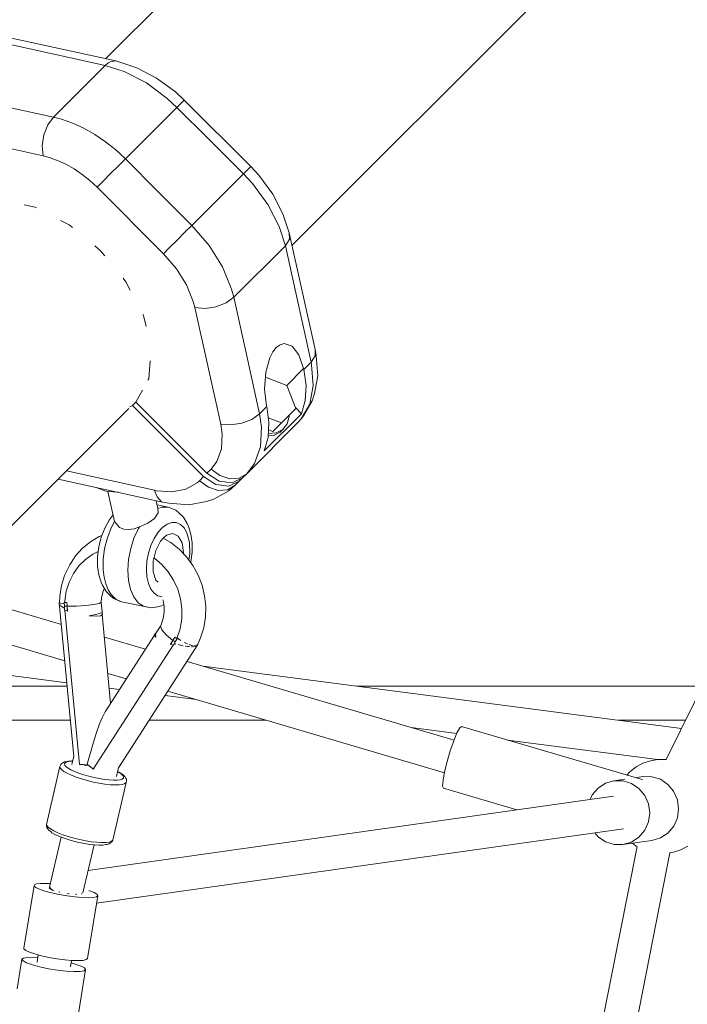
# Model space of a CAD drawing. Header units: inches. Extents: x -32 to 818, y -661 to 218.
# Tile 67 of 110: x 475.968 to 476.32, y 17.829 to 18.349. Entities that reach past the tile are written whole.
import ezdxf

# ---------------------------------------------------------------- set-up
doc = ezdxf.new("R2010")
doc.units = ezdxf.units.IN
doc.header["$LTSCALE"] = 0.01
doc.header["$MEASUREMENT"] = 0
doc.layers.add('_at_zabawki_', color=240, linetype='Continuous', lineweight=5)

# ---------------------------------------------------------------- blocks, each defined once
blk = doc.blocks.new('zw$2CA8')
at = {"layer": '_at_zabawki_'}
for p, q in [((-471.83, 5027.69), (-786.09, 4389.57)), ((-873.57, 4967.3), (-1081.64, 4759.22)), ((-983.34, 4660.8), (-775.2, 4868.94)), ((-1108.1, 4761.4), (-1143.4, 4769.2)), ((-1076.33, 4758.05), (-1136.83, 4771.37)), ((-1081.93, 4755.63), (-1108.1, 4761.4)), ((-1076.33, 4758.05), (-1079.25, 4757.56)), ((-1065.19, 4754.37), (-1076.33, 4758.05)), ((-1109.15, 4728.41), (-1081.93, 4755.63)), ((-1080.72, 4756.69), (-1081.93, 4755.63)), ((-1071.77, 4752.42), (-1081.93, 4755.63)), ((-1080.27, 4757), (-1080.72, 4756.69)), ((-1079.25, 4757.56), (-1080.27, 4757)), ((-1060.15, 4746.44), (-1071.77, 4752.42)), ((-1054.72, 4748.98), (-1065.19, 4754.37)), ((-1044.78, 4741.66), (-1054.72, 4748.98)), ((-1049.11, 4738.3), (-1060.15, 4746.44)), ((-1044, 4733.56), (-1049.11, 4738.3)), ((-1040.21, 4737.35), (-1044.78, 4741.66)), ((-1040.21, 4737.35), (-1041.39, 4736.17)), ((-1005.15, 4702.29), (-1040.21, 4737.35)), ((-1109.15, 4728.41), (-1134.03, 4733.9)), ((-1071.22, 4706.34), (-1044, 4733.56)), ((-1041.39, 4736.17), (-1044, 4733.56)), ((-1027.03, 4716.59), (-1044, 4733.56)), ((-1109.15, 4728.41), (-1112.07, 4724.35)), ((-1104.82, 4727.28), (-1109.15, 4728.41)), ((-1098.99, 4725.2), (-1104.82, 4727.28)), ((-1114.6, 4707.96), (-1176.07, 4721.53)), ((-1112.07, 4724.35), (-1114.13, 4719.04)), ((-1093.14, 4722.51), (-1098.99, 4725.2)), ((-1087.36, 4719.22), (-1093.14, 4722.51)), ((-1114.13, 4719.04), (-1115.02, 4713.28)), ((-1081.73, 4715.4), (-1087.36, 4719.22)), ((-1008.94, 4698.5), (-1027.03, 4716.59)), ((-1115.02, 4713.28), (-1114.6, 4707.96)), ((-1076.33, 4711.09), (-1081.73, 4715.4)), ((-1071.22, 4706.34), (-1076.33, 4711.09)), ((-1111.36, 4707.11), (-1114.6, 4707.96)), ((-1106.98, 4705.55), (-1111.36, 4707.11)), ((-1071.22, 4706.34), (-1074.86, 4702.7)), ((-1053.69, 4688.82), (-1071.22, 4706.34)), ((-1102.59, 4703.53), (-1106.98, 4705.55)), ((-1098.26, 4701.07), (-1102.59, 4703.53)), ((-1094.04, 4698.2), (-1098.26, 4701.07)), ((-1074.86, 4702.7), (-1078.97, 4698.59)), ((-1006.33, 4701.11), (-1008.94, 4698.5)), ((-1005.15, 4702.29), (-1006.33, 4701.11)), ((-1000.85, 4697.72), (-1005.15, 4702.29)), ((-1089.98, 4694.97), (-1094.04, 4698.2)), ((-1078.97, 4698.59), (-1082.94, 4694.62)), ((-1036.16, 4671.29), (-1008.94, 4698.5)), ((-1004.2, 4693.39), (-1008.94, 4698.5)), ((-993.52, 4687.79), (-1000.85, 4697.72)), ((-1086.15, 4691.41), (-1089.98, 4694.97)), ((-1082.94, 4694.62), (-1086.15, 4691.41)), ((-1051.09, 4656.35), (-1086.15, 4691.41)), ((-996.06, 4682.36), (-1004.2, 4693.39)), ((-1036.16, 4671.29), (-1053.69, 4688.82)), ((-988.13, 4677.31), (-993.52, 4687.79)), ((-1124.6, 4682.2), (-1118.8, 4680.84)), ((-1118.8, 4680.84), (-1118.12, 4680.49)), ((-990.08, 4670.73), (-996.06, 4682.36)), ((-984.78, 4667.33), (-988.13, 4677.31)), ((-1105.37, 4673.9), (-1100.9, 4671.59)), ((-1100.9, 4671.59), (-1099.11, 4670.12)), ((-1036.16, 4671.29), (-1039.8, 4667.65)), ((-1027.1, 4660.77), (-1036.16, 4671.29)), ((-986.87, 4660.57), (-990.08, 4670.73)), ((-1039.8, 4667.65), (-1043.91, 4663.53)), ((-971.21, 4605.86), (-984.78, 4667.33)), ((-984.78, 4667.33), (-984.65, 4664.01)), ((-1087.35, 4660.49), (-1084.42, 4658.08)), ((-1047.88, 4659.56), (-1051.09, 4656.35)), ((-1043.91, 4663.53), (-1047.88, 4659.56)), ((-1020, 4649.36), (-1027.1, 4660.77)), ((-1014.09, 4633.35), (-986.87, 4660.57)), ((-984.65, 4664.01), (-986.87, 4660.57)), ((-986.87, 4660.57), (-981.38, 4635.69)), ((-1084.42, 4658.08), (-1082.02, 4655.15)), ((-1044.3, 4648.46), (-1051.09, 4656.35)), ((-1015.22, 4637.68), (-1020, 4649.36)), ((-1072.38, 4643.39), (-1070.91, 4641.6)), ((-1038.97, 4639.91), (-1044.3, 4648.46)), ((-1070.91, 4641.6), (-1068.6, 4637.13)), ((-1035.39, 4631.14), (-1038.97, 4639.91)), ((-1014.09, 4633.35), (-1018.15, 4630.44)), ((-1014.09, 4633.35), (-1015.22, 4637.68)), ((-1008.31, 4607.19), (-1014.09, 4633.35)), ((-981.38, 4635.69), (-973.31, 4599.1)), ((-1034.54, 4627.9), (-1035.39, 4631.14)), ((-1027.76, 4597.17), (-1034.54, 4627.9)), ((-1029.22, 4627.48), (-1034.54, 4627.9)), ((-1023.46, 4628.37), (-1029.22, 4627.48)), ((-1018.15, 4630.44), (-1023.46, 4628.37)), ((-1062.01, 4624.38), (-1061.66, 4623.7)), ((-1061.66, 4623.7), (-1060.3, 4617.9)), ((-1000.52, 4571.88), (-1008.31, 4607.19)), ((-991.63, 4606.84), (-989.63, 4608.35)), ((-989.63, 4608.35), (-987.53, 4609)), ((-987.53, 4609), (-983.35, 4607.66)), ((-983.35, 4607.66), (-979.73, 4603.02)), ((-995.02, 4601.5), (-993.45, 4604.53)), ((-993.45, 4604.53), (-991.63, 4606.84)), ((-979.73, 4603.02), (-977.22, 4595.78)), ((-971.08, 4602.54), (-973.31, 4599.1)), ((-970.56, 4602.43), (-971.21, 4605.86)), ((-971.21, 4605.86), (-971.08, 4602.54)), ((-969.76, 4591.92), (-970.56, 4602.43)), ((-1058.07, 4599.86), (-1058.91, 4590.37)), ((-1020.97, 4566.43), (-1027.76, 4597.17)), ((-997.2, 4593.8), (-995.02, 4601.5)), ((-973.31, 4599.1), (-977.12, 4595.29)), ((-973.31, 4599.1), (-973.01, 4597.67)), ((-973.01, 4597.67), (-972.17, 4586.75)), ((-997.84, 4584.91), (-997.2, 4593.8)), ((-977.22, 4595.78), (-986.09, 4586.92)), ((-977.22, 4595.78), (-977.12, 4595.29)), ((-977.12, 4595.29), (-975.97, 4586.83)), ((-971.56, 4582.6), (-969.76, 4591.92)), ((-1058.91, 4590.37), (-1059.35, 4589.58)), ((-986.09, 4586.92), (-997.38, 4591.26)), ((-981.38, 4574.66), (-986.09, 4586.92)), ((-975.97, 4586.83), (-976.39, 4578.98)), ((-972.17, 4586.75), (-974.04, 4577.07)), ((-1062.21, 4584.38), (-1065.67, 4578.08)), ((-996.82, 4576.19), (-997.84, 4584.91)), ((-972.75, 4578.71), (-971.56, 4582.6)), ((-1067.48, 4576.28), (-1068.79, 4575.56)), ((-1067.48, 4576.28), (-1065.67, 4578.08)), ((-1029.98, 4538.78), (-1067.48, 4576.28)), ((-1065.67, 4578.08), (-1028.18, 4540.59)), ((-996.71, 4575.7), (-996.82, 4576.19)), ((-974.04, 4577.07), (-978.53, 4569.17)), ((-976.39, 4578.98), (-978.36, 4571.96)), ((-977.21, 4570.84), (-972.75, 4578.71)), ((-1356.26, 4287.88), (-1069.41, 4574.73)), ((-1000.52, 4571.88), (-1004.58, 4568.97)), ((-996.71, 4575.7), (-1000.52, 4571.88)), ((-999.47, 4564.88), (-1000.52, 4571.88)), ((-978.36, 4571.96), (-997.95, 4552.37)), ((-995.57, 4567.24), (-996.71, 4575.7)), ((-988.92, 4567.12), (-981.38, 4574.66)), ((-984.8, 4570.45), (-984.87, 4571.17)), ((-981.57, 4575.18), (-978.36, 4571.96)), ((-978.53, 4569.17), (-977.21, 4570.84)), ((-1020.18, 4561.18), (-1020.97, 4566.43)), ((-1015.65, 4566.02), (-1020.97, 4566.43)), ((-1009.89, 4566.91), (-1015.65, 4566.02)), ((-1004.58, 4568.97), (-1009.89, 4566.91)), ((-1007.24, 4540.31), (-980.03, 4567.52)), ((-995.99, 4559.38), (-995.57, 4567.24)), ((-988.92, 4567.12), (-995.92, 4569.81)), ((-993.43, 4562.61), (-988.92, 4567.12)), ((-988.25, 4563.62), (-985.86, 4566.59)), ((-985.86, 4566.59), (-984.8, 4570.45)), ((-980.03, 4567.52), (-978.53, 4569.17)), ((-1020.57, 4553.4), (-1020.18, 4561.18)), ((-999.99, 4554.5), (-999.47, 4564.88)), ((-995.94, 4560.28), (-993.07, 4560.52)), ((-995.87, 4561.53), (-991.71, 4561.87)), ((-995.87, 4561.53), (-995.87, 4561.53)), ((-993.43, 4562.61), (-995.77, 4563.51)), ((-993.07, 4560.52), (-989.6, 4562.26)), ((-991.71, 4561.87), (-988.25, 4563.62)), ((-989.6, 4562.26), (-988.25, 4563.62)), ((-997.95, 4552.37), (-995.99, 4559.38)), ((-1022.97, 4546.76), (-1020.57, 4553.4)), ((-1003.19, 4545.66), (-999.99, 4554.5)), ((-1026.02, 4542.75), (-1022.97, 4546.76)), ((-1007.24, 4540.31), (-1003.19, 4545.66)), ((-1055.83, 4531.58), (-1102.3, 4541.84)), ((-1028.18, 4540.59), (-1026.02, 4542.75)), ((-1028.18, 4540.59), (-1021.78, 4536.38)), ((-1026.02, 4542.75), (-1021.33, 4539.31)), ((-1011.18, 4537.99), (-1007.24, 4540.31)), ((-1009.41, 4538.15), (-1007.24, 4540.31)), ((-1106.65, 4537.49), (-1051.72, 4525.36)), ((-1033.38, 4535.49), (-1039.31, 4532.13)), ((-1032.15, 4536.62), (-1033.38, 4535.49)), ((-1029.98, 4538.78), (-1032.15, 4536.62)), ((-1027.47, 4533.18), (-1032.15, 4536.62)), ((-1023.59, 4534.57), (-1029.98, 4538.78)), ((-1016.72, 4533.68), (-1023.59, 4534.57)), ((-1021.78, 4536.38), (-1014.91, 4535.48)), ((-1021.33, 4539.31), (-1016.12, 4537.64)), ((-1011.21, 4536.34), (-1016.72, 4533.68)), ((-1016.12, 4537.64), (-1011.18, 4537.99)), ((-1014.91, 4535.48), (-1009.41, 4538.15)), ((-1013.37, 4534.18), (-1011.21, 4536.34)), ((-1011.21, 4536.34), (-1009.41, 4538.15)), ((-1086.64, 4533.07), (-1086.53, 4532.96)), ((-1086.53, 4532.96), (-1081.58, 4531.07)), ((-1081.58, 4531.07), (-1075.32, 4530.49)), ((-1080.52, 4530.97), (-1076.96, 4515.17)), ((-1075.32, 4530.49), (-1075.08, 4530.52)), ((-1055.58, 4530.59), (-1055.83, 4531.58)), ((-1054.76, 4531.36), (-1055.83, 4531.58)), ((-1054.53, 4528.08), (-1055.58, 4530.59)), ((-1046.56, 4530.73), (-1054.76, 4531.36)), ((-1039.31, 4532.13), (-1046.56, 4530.73)), ((-1022.25, 4531.51), (-1027.47, 4533.18)), ((-1024.56, 4526.9), (-1016.69, 4531.36)), ((-1017.31, 4531.86), (-1022.25, 4531.51)), ((-1013.37, 4534.18), (-1017.31, 4531.86)), ((-1016.69, 4531.36), (-1015.02, 4532.68)), ((-1015.02, 4532.68), (-1013.37, 4534.18)), ((-1054.12, 4522.01), (-1055, 4526.08)), ((-1052.08, 4525.54), (-1054.53, 4528.08)), ((-1048.58, 4522.65), (-1054.52, 4523.89)), ((-1051.72, 4525.36), (-1052.08, 4525.54)), ((-1051.72, 4525.36), (-1048.28, 4524.71)), ((-1048.28, 4524.71), (-1037.77, 4523.91)), ((-1037.77, 4523.91), (-1028.45, 4525.71)), ((-1028.45, 4525.71), (-1024.56, 4526.9)), ((-1053.97, 4519.62), (-1055.77, 4516.63)), ((-1051.81, 4522.7), (-1054.12, 4522.01)), ((-1054.12, 4522.01), (-1053.97, 4519.62)), ((-1048.58, 4522.65), (-1051.81, 4522.7)), ((-1047.56, 4522.3), (-1048.58, 4522.65)), ((-1044.62, 4521.02), (-1047.56, 4522.3)), ((-1042.95, 4519.72), (-1044.62, 4521.02)), ((-1040.51, 4517.35), (-1042.95, 4519.72)), ((-1079.81, 4515.77), (-1082.1, 4511.53)), ((-1077.71, 4518.53), (-1079.81, 4515.77)), ((-1076.96, 4515.17), (-1078.68, 4511.82)), ((-1074.25, 4511.99), (-1076.96, 4515.17)), ((-1059.34, 4514.26), (-1063.85, 4512.27)), ((-1055.77, 4516.63), (-1059.34, 4514.26)), ((-1051.67, 4511.96), (-1049.22, 4513.71)), ((-1049.22, 4513.71), (-1046.74, 4514.58)), ((-1046.74, 4514.58), (-1044.35, 4514.54)), ((-1044.35, 4514.54), (-1042.17, 4513.59)), ((-1042.17, 4513.59), (-1040.28, 4511.77)), ((-1038.57, 4513.97), (-1040.51, 4517.35)), ((-1037.87, 4512.4), (-1038.57, 4513.97)), ((-1082.1, 4511.53), (-1083.93, 4506.76)), ((-1078.68, 4511.82), (-1080.72, 4506.51)), ((-1072.02, 4511.05), (-1074.25, 4511.99)), ((-1069.46, 4510.81), (-1072.02, 4511.05)), ((-1066.65, 4511.26), (-1069.46, 4510.81)), ((-1064.35, 4511.38), (-1066.67, 4506.33)), ((-1063.85, 4512.27), (-1066.65, 4511.26)), ((-1063.85, 4512.27), (-1064.35, 4511.38)), ((-1056.03, 4506.2), (-1053.97, 4509.41)), ((-1053.97, 4509.41), (-1051.67, 4511.96)), ((-1049.54, 4507.81), (-1046.21, 4508.77)), ((-1043.31, 4507.34), (-1046.21, 4508.77)), ((-1040.28, 4511.77), (-1038.79, 4509.16)), ((-1038.79, 4509.16), (-1037.43, 4504.06)), ((-1036.62, 4508.45), (-1037.87, 4512.4)), ((-1035.99, 4503.87), (-1036.62, 4508.45)), ((-1089.67, 4504.39), (-1093.85, 4500.96)), ((-1085.05, 4507.11), (-1089.67, 4504.39)), ((-1083.93, 4506.76), (-1085.2, 4501.69)), ((-1083.58, 4507.69), (-1085.05, 4507.11)), ((-1080.72, 4506.51), (-1082.14, 4500.85)), ((-1066.67, 4506.33), (-1068.4, 4500.82)), ((-1057.75, 4502.46), (-1056.03, 4506.2)), ((-1055.17, 4499.81), (-1052.7, 4504.64)), ((-1052.7, 4504.64), (-1051.18, 4506.48)), ((-1047.19, 4503.94), (-1051.29, 4506.34)), ((-1051.18, 4506.48), (-1049.54, 4507.81)), ((-1042.82, 4500.5), (-1047.19, 4503.94)), ((-1041.33, 4503.79), (-1043.31, 4507.34)), ((-1040.61, 4498.71), (-1041.33, 4503.79)), ((-1037.43, 4504.06), (-1037.25, 4498.01)), ((-1036, 4498.9), (-1035.99, 4503.87)), ((-1093.85, 4500.96), (-1097.5, 4496.91)), ((-1088.29, 4497.91), (-1092.24, 4495.1)), ((-1085.52, 4499.23), (-1088.29, 4497.91)), ((-1085.2, 4501.69), (-1085.86, 4496.54)), ((-1082.14, 4500.85), (-1082.87, 4495.12)), ((-1068.4, 4500.82), (-1069.49, 4495.08)), ((-1059.84, 4494.13), (-1059.03, 4498.37)), ((-1059.03, 4498.37), (-1057.75, 4502.46)), ((-1056.51, 4494.14), (-1055.17, 4499.81)), ((-1038.93, 4496.44), (-1042.82, 4500.5)), ((-1040.67, 4498.25), (-1040.61, 4498.71)), ((-1037.25, 4498.01), (-1037.67, 4494.71)), ((-1036.66, 4493.75), (-1036, 4498.9)), ((-1097.5, 4496.91), (-1100.55, 4492.31)), ((-1092.24, 4495.1), (-1095.71, 4491.64)), ((-1085.86, 4496.54), (-1085.88, 4491.57)), ((-1082.87, 4495.12), (-1082.89, 4489.57)), ((-1069.49, 4495.08), (-1069.86, 4489.41)), ((-1060.11, 4489.92), (-1059.84, 4494.13)), ((-1056.49, 4488.63), (-1056.51, 4494.14)), ((-1055.92, 4495.82), (-1056.09, 4495.92)), ((-1052.01, 4492.5), (-1055.92, 4495.82)), ((-1035.58, 4491.86), (-1038.93, 4496.44)), ((-1036.74, 4493.44), (-1036.66, 4493.75)), ((-1100.55, 4492.31), (-1102.94, 4487.26)), ((-1098.6, 4487.61), (-1100.84, 4483.12)), ((-1095.71, 4491.64), (-1098.6, 4487.61)), ((-1085.88, 4491.57), (-1085.24, 4487)), ((-1082.89, 4489.57), (-1082.42, 4485.69)), ((-1069.86, 4489.41), (-1069.52, 4484.06)), ((-1059.86, 4485.96), (-1060.11, 4489.92)), ((-1055.11, 4484.22), (-1056.49, 4488.63)), ((-1048.6, 4488.6), (-1052.01, 4492.5)), ((-1045.78, 4484.21), (-1048.6, 4488.6)), ((-1032.85, 4486.85), (-1035.58, 4491.86)), ((-1103.24, 4486.61), (-1104.88, 4481.31)), ((-1102.94, 4487.26), (-1103.24, 4486.61)), ((-1100.84, 4483.12), (-1102.38, 4478.26)), ((-1085.24, 4487), (-1083.99, 4483.04)), ((-1083.99, 4483.04), (-1083.29, 4481.47)), ((-1082.42, 4485.69), (-1081.57, 4482.17)), ((-1069.52, 4484.06), (-1068.46, 4479.27)), ((-1059.07, 4482.41), (-1059.86, 4485.96)), ((-1057.8, 4479.46), (-1059.07, 4482.41)), ((-1053.98, 4483.06), (-1055.11, 4484.22)), ((-1043.61, 4479.43), (-1045.78, 4484.21)), ((-1030.8, 4481.51), (-1032.85, 4486.85)), ((-1104.97, 4460.82), (-1165.48, 4478.66)), ((-1104.88, 4481.31), (-1105.78, 4475.77)), ((-1102.38, 4478.26), (-1103.17, 4473.17)), ((-1083.8, 4474.83), (-1083.1, 4477.82)), ((-1083.29, 4481.47), (-1081.35, 4478.09)), ((-1083.1, 4477.82), (-1082.31, 4479.75)), ((-1081.57, 4482.17), (-1080.34, 4479.09)), ((-1081.35, 4478.09), (-1078.91, 4475.72)), ((-1080.34, 4479.09), (-1078.77, 4476.54)), ((-1068.46, 4479.27), (-1066.75, 4475.29)), ((-1056.11, 4477.23), (-1057.8, 4479.46)), ((-1054.06, 4475.84), (-1056.11, 4477.23)), ((-1042.14, 4474.38), (-1043.61, 4479.43)), ((-1029.46, 4475.95), (-1030.8, 4481.51)), ((-1105.95, 4472.3), (-1106.05, 4472.24)), ((-1106.05, 4472.24), (-1098.39, 4391.08)), ((-1105.37, 4471.97), (-1106.05, 4472.24)), ((-1105.78, 4475.77), (-1105.95, 4472.25)), ((-1103.82, 4471.89), (-1105.37, 4471.97)), ((-1103.23, 4472.37), (-1103.47, 4472.35)), ((-1103.24, 4472.36), (-1103.47, 4472.35)), ((-1103.47, 4472.35), (-1103.29, 4470.4)), ((-1102.2, 4472.41), (-1103.24, 4472.36)), ((-1103.17, 4473.17), (-1103.23, 4472.36)), ((-1103.23, 4472.36), (-1102.19, 4472.41)), ((-1102.14, 4472.41), (-1102.2, 4472.41)), ((-1102.19, 4472.41), (-1102.14, 4472.41)), ((-1102.14, 4472.41), (-1102.06, 4472.42)), ((-1102.06, 4472.42), (-1102.14, 4472.41)), ((-1102.06, 4472.42), (-1102, 4472.42)), ((-1102, 4472.42), (-1102.06, 4472.42)), ((-1102, 4472.42), (-1101.97, 4471.4)), ((-1084.96, 4471.87), (-1083.97, 4472.52)), ((-1083.97, 4472.52), (-1083.8, 4474.83)), ((-1083.49, 4467.16), (-1083.97, 4472.52)), ((-1078.91, 4475.72), (-1077.24, 4474.43)), ((-1078.77, 4476.54), (-1076.23, 4474.08)), ((-1077.24, 4474.43), (-1074.31, 4473.15)), ((-1076.23, 4474.08), (-1073.28, 4472.8)), ((-1074.31, 4473.15), (-1073.28, 4472.8)), ((-1073.28, 4472.8), (-1058.58, 4469.72)), ((-1066.75, 4475.29), (-1064.45, 4472.28)), ((-1064.45, 4472.28), (-1061.69, 4470.39)), ((-1051.83, 4475.35), (-1054.06, 4475.84)), ((-1051.42, 4473.82), (-1051.27, 4473.34)), ((-1051.27, 4473.34), (-1050.81, 4470.23)), ((-1041.42, 4469.19), (-1042.14, 4474.38)), ((-1028.86, 4470.29), (-1029.46, 4475.95)), ((-1105.84, 4471.39), (-1105.38, 4470.69)), ((-1105.38, 4470.69), (-1105.25, 4470.61)), ((-1105.09, 4470.52), (-1103.61, 4469.64)), ((-1103.43, 4471.86), (-1103.74, 4471.88)), ((-1103.61, 4469.64), (-1103.28, 4469.51)), ((-1102.62, 4470.39), (-1103.29, 4470.4)), ((-1103.29, 4470.4), (-1103.28, 4469.37)), ((-1103.29, 4470.4), (-1101.94, 4470.38)), ((-1103.28, 4469.37), (-1103.24, 4468.33)), ((-1103.24, 4468.33), (-1103.1, 4468.28)), ((-1103.1, 4468.28), (-1101.97, 4467.9)), ((-1103.09, 4468.28), (-1095.42, 4386.88)), ((-1101.94, 4470.38), (-1102.62, 4470.39)), ((-1101.94, 4470.38), (-1101.97, 4471.42)), ((-1101.97, 4471.4), (-1101.94, 4470.38)), ((-1101.97, 4467.9), (-1101.91, 4467.88)), ((-1101.94, 4470.38), (-1096.96, 4470.48)), ((-1101.87, 4469.11), (-1101.94, 4470.38)), ((-1101.94, 4470.38), (-1101.77, 4467.84)), ((-1101.91, 4467.88), (-1101.85, 4467.86)), ((-1101.77, 4467.84), (-1101.87, 4469.11)), ((-1101.85, 4468.94), (-1101.84, 4468.93)), ((-1101.85, 4467.86), (-1101.77, 4467.84)), ((-1096.96, 4470.48), (-1091.99, 4470.78)), ((-1091.99, 4470.78), (-1087.77, 4471.27)), ((-1087.77, 4471.27), (-1084.96, 4471.87)), ((-1083.49, 4467.16), (-1084.47, 4466.7)), ((-1083.25, 4466.2), (-1083.49, 4467.16)), ((-1061.69, 4470.39), (-1058.58, 4469.72)), ((-1058.58, 4469.72), (-1057.51, 4469.61)), ((-1057.51, 4469.61), (-1054.22, 4470.17)), ((-1054.22, 4470.17), (-1052.23, 4470.63)), ((-1052.23, 4470.63), (-1050.97, 4471.3)), ((-1050.82, 4467.11), (-1051.29, 4464.06)), ((-1050.81, 4470.23), (-1050.82, 4467.11)), ((-1041.46, 4463.98), (-1041.42, 4469.19)), ((-1029.01, 4464.63), (-1028.86, 4470.29)), ((-1179.9, 4464.24), (-1103.16, 4441.61)), ((-1086.83, 4466.06), (-1090.31, 4465.32)), ((-1090.31, 4465.32), (-1086.64, 4465.09)), ((-1084.47, 4466.7), (-1086.83, 4466.06)), ((-1086.64, 4465.09), (-1084.12, 4465.38)), ((-1084.12, 4465.38), (-1083.25, 4466.2)), ((-1078.99, 4419.32), (-1083.39, 4466.07)), ((-1051.29, 4464.06), (-1052.22, 4461.15)), ((-1042.35, 4458.5), (-1041.46, 4463.98)), ((-1029.92, 4459.09), (-1029.01, 4464.63)), ((-1052.68, 4459.96), (-1055.37, 4455.92)), ((-1052.22, 4461.15), (-1052.68, 4459.96)), ((-1052.03, 4457.91), (-1052.68, 4459.96)), ((-1049.73, 4455.26), (-1052.03, 4457.91)), ((-1044.1, 4453.31), (-1042.35, 4458.5)), ((-1031.56, 4453.79), (-1029.92, 4459.09)), ((-1060.64, 4447.75), (-1082.26, 4454.12)), ((-1055.91, 4455.08), (-1081.95, 4414.73)), ((-1055.33, 4456.07), (-1056, 4455.22)), ((-1056, 4455.22), (-1055.23, 4454.02)), ((-1055.37, 4455.92), (-1055.5, 4454.46)), ((-1055.33, 4456.07), (-1055.37, 4455.92)), ((-1055.37, 4455.92), (-1055.23, 4454.02)), ((-1055.2, 4456.18), (-1055.33, 4456.07)), ((-1046.13, 4452.4), (-1049.73, 4455.26)), ((-1047.38, 4450.31), (-1046.13, 4452.4)), ((-1046.75, 4451.35), (-1047.38, 4450.31)), ((-1046.13, 4452.4), (-1046.75, 4451.35)), ((-1045.66, 4453.27), (-1046.13, 4452.4)), ((-1046.13, 4452.4), (-1045.65, 4453.25)), ((-1046.13, 4452.4), (-1044.9, 4451.59)), ((-1045.52, 4451.99), (-1046.13, 4452.4)), ((-1045.65, 4453.25), (-1045.19, 4454.11)), ((-1044.9, 4451.59), (-1045.52, 4451.99)), ((-1045.37, 4450.71), (-1044.9, 4451.59)), ((-1045.12, 4454.06), (-1045.19, 4454.11)), ((-1045.19, 4454.11), (-1045.12, 4454.06)), ((-1045.07, 4454.02), (-1045.12, 4454.06)), ((-1045.12, 4454.06), (-1045.07, 4454.02)), ((-1045.01, 4453.98), (-1045.07, 4454.02)), ((-1045.07, 4454.02), (-1045.01, 4453.98)), ((-1044.1, 4453.31), (-1045.01, 4453.98)), ((-1045.01, 4453.98), (-1044.11, 4453.3)), ((-1044.9, 4451.59), (-1043.89, 4453.15)), ((-1044.11, 4453.3), (-1043.89, 4453.15)), ((-1044.08, 4453.31), (-1044.09, 4453.32)), ((-1043.89, 4453.15), (-1044.08, 4453.31)), ((-1042.54, 4452.67), (-1043.97, 4453.69)), ((-1042.02, 4452.37), (-1042.54, 4452.67)), ((-1039.33, 4450.83), (-1040.21, 4451.33)), ((-1033.02, 4450.41), (-1031.56, 4453.79)), ((-1088.15, 4384.53), (-1046, 4449.88)), ((-1074.88, 4385.24), (-1032.99, 4450.16)), ((-1047.38, 4450.31), (-1047.32, 4450.29)), ((-1047.32, 4450.29), (-1047.25, 4450.27)), ((-1047.25, 4450.27), (-1047.19, 4450.25)), ((-1047.19, 4450.25), (-1046, 4449.89)), ((-1046, 4449.89), (-1045.85, 4449.84)), ((-1045.85, 4449.84), (-1045.37, 4450.71)), ((-1045.34, 4450.66), (-1045.05, 4450.56)), ((-1045.05, 4450.56), (-1044.66, 4450.46)), ((-1043.39, 4450.14), (-1041.76, 4449.72)), ((-1041.76, 4449.72), (-1040.73, 4449.54)), ((-1039.71, 4449.37), (-1038.51, 4449.16)), ((-1038.46, 4450.5), (-1039.33, 4450.83)), ((-1038.51, 4449.16), (-1037.49, 4449.1)), ((-1036.35, 4449.7), (-1037.57, 4450.16)), ((-1036.39, 4449.03), (-1035.75, 4448.99)), ((-1035.77, 4449.63), (-1036.35, 4449.7)), ((-1035.75, 4448.99), (-1035.03, 4449.08)), ((-1034.1, 4449.46), (-1035.04, 4449.56)), ((-1034.19, 4449.18), (-1033.95, 4449.21)), ((-1033.9, 4449.59), (-1034.1, 4449.46)), ((-1033.95, 4449.21), (-1033.63, 4449.49)), ((-1032.99, 4450.16), (-1033.56, 4449.8)), ((-1032.99, 4450.16), (-1033.02, 4450.41)), ((-1201.2, 4442.94), (-1102.07, 4430.05)), ((-897.92, 4399.77), (-1038.71, 4441.28)), ((-778.01, 4405.98), (-1030.23, 4438.78)), ((-1080.46, 4434.91), (-1070.77, 4432.06)), ((-1101.9, 4428.27), (-1203.86, 4428.27)), ((-1079.72, 4427.15), (-1074.38, 4426.45)), ((-1048.84, 4425.59), (-902.99, 4382.59)), ((-767.03, 4428.27), (-949.42, 4428.27)), ((-1050.3, 4423.32), (-1033.9, 4421.19)), ((-1212.57, 4410.29), (-1100.2, 4410.29)), ((-1083.3, 4411.95), (-1084.81, 4408.28)), ((-1081.95, 4414.73), (-1083.3, 4411.95)), ((-1058.71, 4410.29), (-996.96, 4410.29)), ((-811.19, 4410.29), (-775.88, 4410.29)), ((-1084.81, 4408.28), (-1086.41, 4403.82)), ((-920.56, 4406.45), (-896.47, 4403.31)), ((-894.93, 4406.2), (-896.37, 4403.55)), ((-893.94, 4406.98), (-894.93, 4406.2)), ((-798.77, 4378.92), (-893.94, 4406.98)), ((-1086.41, 4403.82), (-1088.07, 4398.71)), ((-898.1, 4399.35), (-899.91, 4394.1)), ((-896.37, 4403.55), (-898.1, 4399.35)), ((-869.68, 4399.83), (-790.65, 4389.55)), ((-1088.07, 4398.71), (-1091.38, 4387.11)), ((-899.91, 4394.1), (-901.58, 4388.43)), ((-1099.43, 4388.82), (-1101.22, 4388.69)), ((-1098.41, 4391.33), (-1099.46, 4386.84)), ((-1099, 4388.82), (-1099.43, 4388.82)), ((-794.42, 4388.92), (-798.31, 4387.58)), ((-790.36, 4389.6), (-794.42, 4388.92)), ((-786.24, 4389.6), (-790.36, 4389.6)), ((-785.99, 4389.56), (-786.24, 4389.6)), ((-1105.7, 4385.87), (-1112.85, 4355.32)), ((-1105.59, 4386.21), (-1105.7, 4385.87)), ((-1105.7, 4385.87), (-1105.55, 4385.1)), ((-1105.17, 4386.85), (-1105.59, 4386.21)), ((-1105.55, 4385.1), (-1104.84, 4384.22)), ((-1104.77, 4387.43), (-1105.17, 4386.85)), ((-1104.84, 4384.22), (-1103.6, 4383.26)), ((-1104.17, 4387.81), (-1104.77, 4387.43)), ((-1103.25, 4388.28), (-1104.17, 4387.81)), ((-1103.31, 4387.31), (-1102.94, 4387.88)), ((-1103.17, 4386.63), (-1103.31, 4387.31)), ((-1101.83, 4388.58), (-1103.25, 4388.28)), ((-1102.55, 4385.85), (-1103.17, 4386.63)), ((-1102.94, 4387.88), (-1102.08, 4388.31)), ((-1101.44, 4385), (-1102.55, 4385.85)), ((-1102.08, 4388.31), (-1099.94, 4388.68)), ((-1101.22, 4388.69), (-1101.83, 4388.58)), ((-1099.89, 4384.11), (-1101.44, 4385)), ((-1099.94, 4388.68), (-1099.03, 4388.68)), ((-1097.96, 4383.2), (-1099.89, 4384.11)), ((-1095.42, 4386.88), (-1093.5, 4386.97)), ((-1093.5, 4386.97), (-1093.39, 4386.98)), ((-1093.39, 4386.98), (-1091.38, 4387.11)), ((-1092.83, 4386.43), (-1092.44, 4386.45)), ((-1092.44, 4386.45), (-1090.74, 4386.57)), ((-1091.38, 4387.11), (-1089.9, 4385.85)), ((-1089.9, 4385.85), (-1089.81, 4385.78)), ((-1089.81, 4385.78), (-1088.15, 4384.53)), ((-1087.95, 4384.84), (-1087.64, 4384.62)), ((-1075.98, 4380.53), (-1074.85, 4385.35)), ((-901.58, 4388.43), (-902.91, 4383.04)), ((-801.93, 4385.63), (-805.18, 4383.1)), ((-798.31, 4387.58), (-801.93, 4385.63)), ((-1103.6, 4383.26), (-1101.86, 4382.26)), ((-1101.86, 4382.26), (-1099.68, 4381.24)), ((-1099.68, 4381.24), (-1097.13, 4380.24)), ((-1095.69, 4382.31), (-1097.96, 4383.2)), ((-1097.13, 4380.24), (-1094.29, 4379.29)), ((-1093.17, 4381.47), (-1095.69, 4382.31)), ((-1094.29, 4379.29), (-1091.26, 4378.42)), ((-1090.47, 4380.7), (-1093.17, 4381.47)), ((-1091.26, 4378.42), (-1088.13, 4377.66)), ((-1087.68, 4380.02), (-1090.47, 4380.7)), ((-1084.9, 4379.46), (-1087.68, 4380.02)), ((-1082.21, 4379.03), (-1084.9, 4379.46)), ((-1079.69, 4378.76), (-1082.21, 4379.03)), ((-1077.43, 4378.64), (-1079.69, 4378.76)), ((-1075.5, 4378.69), (-1077.43, 4378.64)), ((-1073.97, 4378.9), (-1075.5, 4378.69)), ((-1075.37, 4383.15), (-1074.73, 4382.82)), ((-1074.3, 4382.71), (-1075.34, 4383.25)), ((-1074.73, 4382.82), (-1073.4, 4381.94)), ((-1072.92, 4381.81), (-1074.3, 4382.71)), ((-1072.88, 4379.26), (-1073.97, 4378.9)), ((-1073.4, 4381.94), (-1072.53, 4381.13)), ((-1072.41, 4381.43), (-1072.92, 4381.81)), ((-1072.26, 4379.76), (-1072.88, 4379.26)), ((-1072.53, 4381.13), (-1072.14, 4380.39)), ((-1071.47, 4380.55), (-1072.41, 4381.43)), ((-1072.14, 4380.39), (-1072.26, 4379.76)), ((-1071.12, 4379.95), (-1071.47, 4380.55)), ((-1070.7, 4379.14), (-1071.12, 4379.95)), ((-1070.59, 4378.44), (-1070.7, 4379.14)), ((-1070.64, 4378.08), (-1070.59, 4378.44)), ((-903.73, 4378.57), (-903.96, 4375.56)), ((-902.91, 4383.04), (-903.73, 4378.57)), ((-807.79, 4379.19), (-813.59, 4378.37)), ((-805.18, 4383.1), (-806.83, 4381.3)), ((-798.31, 4380.52), (-802.3, 4379.96)), ((-798.95, 4378.77), (-798.77, 4378.92)), ((-798.75, 4378.87), (-798.77, 4378.92)), ((-793.63, 4380.49), (-798.31, 4380.52)), ((-789.14, 4379.09), (-793.63, 4380.49)), ((-785.2, 4376.45), (-789.14, 4379.09)), ((-1088.13, 4377.66), (-1084.99, 4377.03)), ((-1084.99, 4377.03), (-1081.96, 4376.56)), ((-1081.96, 4376.56), (-1079.13, 4376.25)), ((-1079.13, 4376.25), (-1076.59, 4376.12)), ((-1077.91, 4347.01), (-1070.78, 4377.37)), ((-1076.59, 4376.12), (-1074.42, 4376.17)), ((-1074.42, 4376.17), (-1072.7, 4376.4)), ((-1072.7, 4376.4), (-1071.47, 4376.81)), ((-1071.47, 4376.81), (-1070.78, 4377.37)), ((-1070.78, 4377.37), (-1070.64, 4378.08)), ((-903.96, 4375.56), (-903.56, 4374.37)), ((-903.56, 4374.37), (-864.83, 4362.95)), ((-822, 4374.46), (-825.06, 4370.83)), ((-818.07, 4377.04), (-822, 4374.46)), ((-813.59, 4378.37), (-818.07, 4377.04)), ((-813.59, 4378.37), (-808.91, 4378.33)), ((-808.91, 4378.33), (-804.41, 4376.94)), ((-804.41, 4376.94), (-800.47, 4374.29)), ((-800.47, 4374.29), (-797.4, 4370.62)), ((-782.13, 4372.77), (-785.2, 4376.45)), ((-813.79, 4370.15), (-1090.84, 4331.06)), ((-825.06, 4370.83), (-826.13, 4368.41)), ((-797.4, 4370.62), (-795.45, 4366.2)), ((-780.17, 4368.36), (-782.13, 4372.77)), ((-779.5, 4363.57), (-780.17, 4368.36)), ((-795.45, 4366.2), (-794.77, 4361.41)), ((-780.15, 4358.79), (-779.5, 4363.57)), ((-794.77, 4361.41), (-795.43, 4356.63)), ((-782.09, 4354.4), (-780.15, 4358.79)), ((-1112.85, 4355.32), (-1112.88, 4355.14)), ((-1112.88, 4355.14), (-1112.78, 4354.43)), ((-1112.85, 4355.32), (-1112.69, 4354.73)), ((-1112.78, 4354.43), (-1112.63, 4353.67)), ((-1112.69, 4354.73), (-1111.98, 4353.85)), ((-1112.63, 4353.67), (-1112.27, 4353.07)), ((-1112.27, 4353.07), (-1111.6, 4352.23)), ((-1111.98, 4353.85), (-1110.73, 4352.9)), ((-1110.73, 4352.9), (-1109, 4351.89)), ((-1086.45, 4313.72), (-808.63, 4352.92)), ((-795.43, 4356.63), (-797.36, 4352.25)), ((-785.15, 4350.77), (-782.09, 4354.4)), ((-1111.6, 4352.23), (-1110.41, 4351.32)), ((-1105.08, 4348.61), (-1111.3, 4322.13)), ((-1110.41, 4351.32), (-1109.92, 4350.95)), ((-1109.92, 4350.95), (-1108.32, 4350.03)), ((-1109, 4351.89), (-1106.82, 4350.88)), ((-1108.32, 4350.03), (-1106.32, 4349.1)), ((-1106.82, 4350.88), (-1104.27, 4349.88)), ((-1106.32, 4349.1), (-1103.97, 4348.18)), ((-1104.27, 4349.88), (-1101.43, 4348.93)), ((-1103.97, 4348.18), (-1101.36, 4347.3)), ((-1101.43, 4348.93), (-1098.39, 4348.06)), ((-1101.36, 4347.3), (-1098.57, 4346.5)), ((-1098.39, 4348.06), (-1095.26, 4347.29)), ((-1095.26, 4347.29), (-1092.13, 4346.66)), ((-823.64, 4350.8), (-821.95, 4348.78)), ((-821.95, 4348.78), (-818.01, 4346.13)), ((-800.42, 4348.62), (-804.35, 4346.03)), ((-797.36, 4352.25), (-800.42, 4348.62)), ((-793.56, 4346.86), (-789.08, 4348.19)), ((-789.08, 4348.19), (-785.15, 4350.77)), ((-1098.57, 4346.5), (-1095.69, 4345.8)), ((-1095.69, 4345.8), (-1092.81, 4345.22)), ((-1093.64, 4319.14), (-1087.68, 4344.53)), ((-1092.81, 4345.22), (-1090.03, 4344.78)), ((-1092.13, 4346.66), (-1089.1, 4346.19)), ((-1090.03, 4344.78), (-1087.42, 4344.5)), ((-1089.1, 4346.19), (-1086.27, 4345.88)), ((-1087.42, 4344.5), (-1085.09, 4344.38)), ((-1086.27, 4345.88), (-1083.73, 4345.75)), ((-1085.09, 4344.38), (-1083.1, 4344.43)), ((-1083.73, 4345.75), (-1081.56, 4345.8)), ((-1083.1, 4344.43), (-1081.51, 4344.64)), ((-1081.56, 4345.8), (-1079.83, 4346.03)), ((-1081.51, 4344.64), (-1080.87, 4344.76)), ((-1080.87, 4344.76), (-1079.7, 4345.14)), ((-1079.83, 4346.03), (-1078.6, 4346.44)), ((-1079.7, 4345.14), (-1079.12, 4345.52)), ((-1079.12, 4345.52), (-1078.43, 4346.08)), ((-1078.6, 4346.44), (-1077.91, 4347.01)), ((-1078.43, 4346.08), (-1078.02, 4346.67)), ((-1078.02, 4346.67), (-1077.91, 4347.01)), ((-801.45, 4343.65), (-938.66, 3646.74)), ((-818.01, 4346.13), (-813.51, 4344.74)), ((-813.51, 4344.74), (-808.84, 4344.7)), ((-808.84, 4344.7), (-793.56, 4346.86)), ((-804.35, 4346.03), (-808.84, 4344.7)), ((-803.85, 4345.41), (-801.93, 4343.91)), ((-801.93, 4343.91), (-801.23, 4343.53)), ((-778.29, 4341.95), (-774.68, 4343.91)), ((-921.34, 3643.38), (-784.13, 4340.29)), ((-784.28, 4340.27), (-782.19, 4340.62)), ((-782.19, 4340.62), (-778.29, 4341.95)), ((-1119.37, 4323.16), (-1124.76, 4290.03)), ((-1119.37, 4323.16), (-1124.76, 4290.03)), ((-1119.18, 4323.47), (-1119.37, 4323.16)), ((-1119.18, 4323.47), (-1119.37, 4323.16)), ((-1119.29, 4322.8), (-1119.37, 4323.16)), ((-1119.29, 4322.8), (-1119.37, 4323.16)), ((-1118.35, 4321.99), (-1119.29, 4322.8)), ((-1118.35, 4321.99), (-1119.29, 4322.8)), ((-1118.03, 4323.95), (-1119.18, 4323.47)), ((-1118.03, 4323.95), (-1119.18, 4323.47)), ((-1116.42, 4321.07), (-1118.35, 4321.99)), ((-1116.42, 4321.07), (-1118.35, 4321.99)), ((-1115.91, 4324.2), (-1118.03, 4323.95)), ((-1115.91, 4324.2), (-1118.03, 4323.95)), ((-1112.95, 4324.22), (-1115.91, 4324.2)), ((-1112.95, 4324.22), (-1115.91, 4324.2)), ((-1110.84, 4324.09), (-1112.95, 4324.22)), ((-1110.84, 4324.09), (-1112.95, 4324.22)), ((-1111.11, 4321.94), (-1111.39, 4321.63)), ((-1109.61, 4320.65), (-1111.39, 4321.63)), ((-1111.3, 4322.13), (-1110.36, 4321.2)), ((-1113.62, 4320.11), (-1116.42, 4321.07)), ((-1113.62, 4320.11), (-1116.42, 4321.07)), ((-1110.12, 4319.18), (-1113.62, 4320.11)), ((-1110.12, 4319.18), (-1113.62, 4320.11)), ((-1110.36, 4321.2), (-1108.87, 4320.42)), ((-1106.16, 4318.32), (-1110.12, 4319.18)), ((-1106.16, 4318.32), (-1110.12, 4319.18)), ((-1108.95, 4320.47), (-1109.61, 4320.65)), ((-1105.95, 4319.62), (-1106.38, 4319.74)), ((-1101.97, 4317.59), (-1106.16, 4318.32)), ((-1101.97, 4317.59), (-1106.16, 4318.32)), ((-1105.77, 4319.59), (-1105.95, 4319.62)), ((-1097.81, 4317.05), (-1101.97, 4317.59)), ((-1097.81, 4317.05), (-1101.97, 4317.59)), ((-1101.39, 4318.8), (-1101.66, 4318.85)), ((-1100.9, 4318.76), (-1101.39, 4318.8)), ((-1093.96, 4316.71), (-1097.81, 4317.05)), ((-1093.96, 4316.71), (-1097.81, 4317.05)), ((-1097.14, 4318.42), (-1097.59, 4318.46)), ((-1096.98, 4318.43), (-1097.14, 4318.42)), ((-1094.36, 4318.57), (-1094.4, 4318.57)), ((-1094.33, 4318.61), (-1094.36, 4318.57)), ((-1094.11, 4318.82), (-1094.11, 4318.69)), ((-1090.65, 4316.61), (-1093.96, 4316.71)), ((-1090.65, 4316.61), (-1093.96, 4316.71)), ((-1091.21, 4284.56), (-1085.81, 4317.69)), ((-1091.21, 4284.56), (-1085.81, 4317.69)), ((-1088.09, 4316.75), (-1090.65, 4316.61)), ((-1088.09, 4316.75), (-1090.65, 4316.61)), ((-1090.06, 4320.26), (-1090.46, 4320.38)), ((-1090.06, 4320.26), (-1090.46, 4320.38)), ((-1087.67, 4319.31), (-1090.06, 4320.26)), ((-1087.67, 4319.31), (-1090.06, 4320.26)), ((-1086.44, 4317.11), (-1088.09, 4316.75)), ((-1086.44, 4317.11), (-1088.09, 4316.75)), ((-1086.23, 4318.44), (-1087.67, 4319.31)), ((-1086.23, 4318.44), (-1087.67, 4319.31)), ((-1085.81, 4317.69), (-1086.44, 4317.11)), ((-1085.81, 4317.69), (-1086.44, 4317.11)), ((-1085.81, 4317.69), (-1086.23, 4318.44)), ((-1085.81, 4317.69), (-1086.23, 4318.44)), ((-1122.82, 4285.19), (-1124.91, 4284.82)), ((-1124.76, 4290.03), (-1124.69, 4289.67)), ((-1124.76, 4290.03), (-1124.69, 4289.67)), ((-1124.69, 4289.67), (-1123.74, 4288.85)), ((-1124.69, 4289.67), (-1123.74, 4288.85)), ((-1123.74, 4288.85), (-1121.81, 4287.94)), ((-1123.74, 4288.85), (-1121.81, 4287.94)), ((-1119.6, 4285.25), (-1122.82, 4285.19)), ((-1121.81, 4287.94), (-1119.01, 4286.98)), ((-1121.81, 4287.94), (-1119.01, 4286.98)), ((-1117.34, 4285.11), (-1119.6, 4285.25)), ((-1119.01, 4286.98), (-1115.52, 4286.05)), ((-1119.01, 4286.98), (-1115.52, 4286.05)), ((-1117.12, 4286.47), (-1117.74, 4282.65)), ((-1115.52, 4286.05), (-1111.55, 4285.19)), ((-1115.52, 4286.05), (-1111.55, 4285.19)), ((-1111.55, 4285.19), (-1107.36, 4284.46)), ((-1111.55, 4285.19), (-1107.36, 4284.46)), ((-1125.72, 4284.18), (-1128.24, 4268.66)), ((-1124.91, 4284.82), (-1125.72, 4284.18)), ((-1125.16, 4283.32), (-1125.72, 4284.18)), ((-1123.29, 4282.31), (-1125.16, 4283.32)), ((-1120.25, 4281.22), (-1123.29, 4282.31)), ((-1116.3, 4280.16), (-1120.25, 4281.22)), ((-1111.75, 4279.2), (-1116.3, 4280.16)), ((-1107.36, 4284.46), (-1103.21, 4283.91)), ((-1107.36, 4284.46), (-1103.21, 4283.91)), ((-1103.21, 4283.91), (-1099.36, 4283.58)), ((-1103.21, 4283.91), (-1099.36, 4283.58)), ((-1100.13, 4280.24), (-1099.59, 4283.6)), ((-1097.62, 4281.67), (-1099.8, 4282.26)), ((-1099.36, 4283.58), (-1096.05, 4283.48)), ((-1099.36, 4283.58), (-1096.05, 4283.48)), ((-1094.59, 4280.59), (-1097.62, 4281.67)), ((-1096.05, 4283.48), (-1093.49, 4283.61)), ((-1096.05, 4283.48), (-1093.49, 4283.61)), ((-1092.72, 4279.57), (-1094.59, 4280.59)), ((-1093.49, 4283.61), (-1091.84, 4283.98)), ((-1093.49, 4283.61), (-1091.84, 4283.98)), ((-1091.84, 4283.98), (-1091.21, 4284.56)), ((-1091.84, 4283.98), (-1091.21, 4284.56)), ((-1106.98, 4278.42), (-1111.75, 4279.2)), ((-1102.36, 4277.89), (-1106.98, 4278.42)), ((-1098.28, 4277.64), (-1102.36, 4277.89)), ((-1101.68, 4220.24), (-1092.16, 4278.71)), ((-1095.06, 4277.71), (-1098.28, 4277.64)), ((-1092.96, 4278.07), (-1095.06, 4277.71)), ((-1092.16, 4278.71), (-1092.96, 4278.07)), ((-1092.16, 4278.71), (-1092.72, 4279.57))]:
    blk.add_line(p, q, dxfattribs=at)

msp = doc.modelspace()

# ---------------------------------------------------------------- block references
at = {"layer": '_at_zabawki_', "linetype": 'Continuous', "xscale": 0.001, "yscale": 0.001, "zscale": 0.001}
msp.add_blockref('zw$2CA8', (477.09515, 13.56888, 0.00455), dxfattribs=at)

doc.saveas('drawing.dxf')
